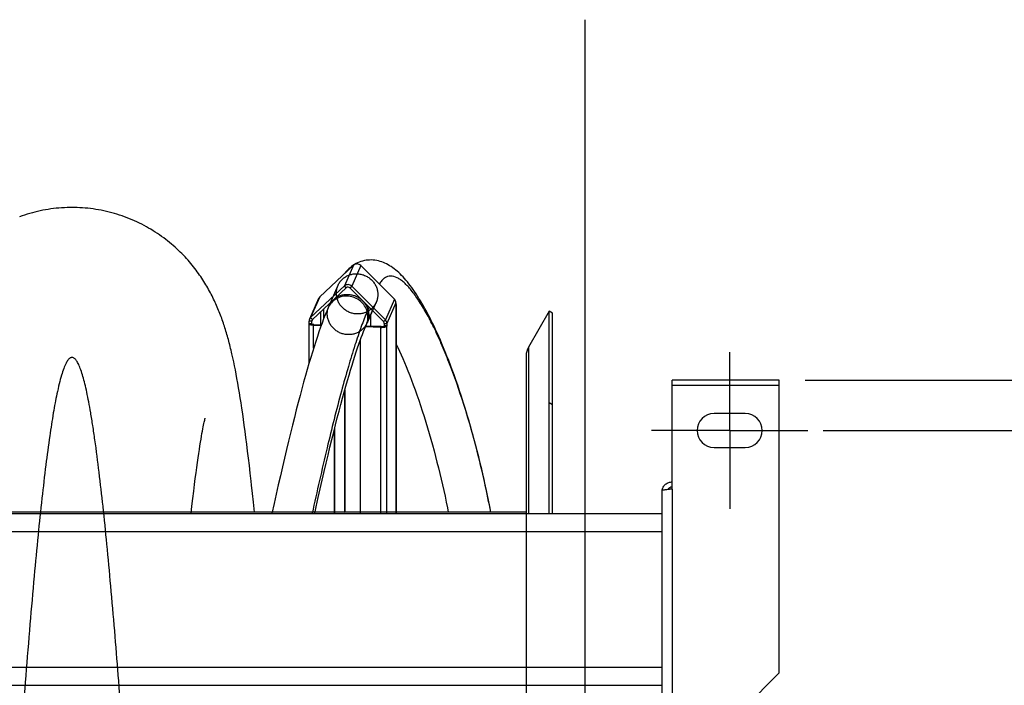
# Model space of a CAD drawing. Extents: x 0 to 420, y 0 to 297.
# Tile 9 of 18: x 204 to 242, y 107 to 133. Entities that reach past the tile are written whole.
import ezdxf

# ---------------------------------------------------------------- set-up
doc = ezdxf.new("R2010")
doc.units = 0
doc.header["$LTSCALE"] = 23.1
doc.linetypes.add('CENTER', pattern=[0.6, 0.375, -0.075, 0.075, -0.075])
doc.linetypes.add('PHANTOM', pattern=[0.8, 0.45, -0.05, 0.1, -0.05, 0.1, -0.05])
doc.layers.get('0').update_dxf_attribs({"linetype": 'CONTINUOUS'})
for name, color, linetype in [('03___PRT_ALL_CURVES', 7, 'CONTINUOUS'), ('110528_DXF_CONTINUOUS_LINE', 7, 'CONTINUOUS'), ('110528_DXF_DIMENSION', 7, 'CONTINUOUS'), ('110536_DXF_AXIS', 7, 'CONTINUOUS'), ('110536_DXF_CONTINUOUS_LINE', 7, 'CONTINUOUS'), ('110536_DXF_DIMENSION', 7, 'CONTINUOUS'), ('110591_DXF_CONTINUOUS_LINE', 7, 'CONTINUOUS'), ('110660_DXF_CONTINUOUS_LINE', 7, 'CONTINUOUS'), ('110801_DXF_CONTINUOUS_LINE', 7, 'CONTINUOUS'), ('AG_HOSE_100_DXF_CONTINUOUS', 7, 'CONTINUOUS'), ('ASE_65-100-75_DXF_DIMENSIO', 7, 'CONTINUOUS'), ('GUIDE_100_DXF_CONTINUOUS_L', 7, 'CONTINUOUS')]:
    doc.layers.add(name, color=color, linetype=linetype)
doc.styles.get("Standard").update_dxf_attribs({"font": 'txt', "width": 0.7})
doc.dimstyles.new('DIMSTYLE_1', dxfattribs={"dimtxt": 3.5, "dimasz": 3, "dimexe": 1.5, "dimexo": 1, "dimgap": 0.875, "dimtad": 1, "dimdec": 0, "dimlfac": 10, "dimtxsty": 'STANDARD', "dimblk": '_ARROW_FILLED', "dimblk1": '_ARROW_FILLED', "dimblk2": '_ARROW_FILLED', "dimcen": 0.09, "dimazin": 3, "dimtp": 0.8, "dimtm": 0.8, "dimtfac": 1, "dimtdec": 0, "dimtofl": 0, "dimtmove": 0, "dimatfit": 3, "dimtolj": 1})
doc.dimstyles.new('DIMSTYLE_2', dxfattribs={"dimtxt": 3.5, "dimasz": 3, "dimexe": 1.5, "dimexo": 1, "dimgap": 0.875, "dimtad": 1, "dimdec": 3, "dimlfac": 10, "dimtxsty": 'STANDARD', "dimblk": '_ARROW_FILLED', "dimblk1": '_ARROW_FILLED', "dimblk2": '_ARROW_FILLED', "dimcen": 0.09, "dimazin": 3, "dimtp": 0.8, "dimtm": 0.8, "dimtfac": 1, "dimtdec": 3, "dimtofl": 0, "dimtmove": 0, "dimatfit": 3, "dimtolj": 1})

# ---------------------------------------------------------------- blocks, each defined once
blk = doc.blocks.new('_ARROW_FILLED')
at = {"color": 0, "linetype": 'BYBLOCK'}
blk.add_solid([(0, 0), (-1, 0.167), (-1, -0.167)], dxfattribs=at)
blk = doc.blocks.new('*D1')
at = {"layer": 'ASE_65-100-75_DXF_DIMENSIO', "color": 2, "linetype": 'CONTINUOUS'}
for p, q in [((234.04, 119.082), (258.34, 119.082)), ((256.84, 119.082), (256.84, 91.655)), ((256.84, 64.228), (256.84, 91.655)), ((234.04, 64.228), (258.34, 64.228))]:
    blk.add_line(p, q, dxfattribs=at)
at = {"layer": 'ASE_65-100-75_DXF_DIMENSIO', "color": 2, "linetype": 'CONTINUOUS', "xscale": 3, "yscale": 3, "zscale": 3}
for p, rotation in [((256.84, 119.082), 90), ((256.84, 64.228), 270)]:
    blk.add_blockref('_ARROW_FILLED', p, dxfattribs=dict(at, rotation=rotation))
at = {"layer": 'ASE_65-100-75_DXF_DIMENSIO', "color": 2, "linetype": 'CONTINUOUS', "insert": (252.465, 91.655), "char_height": 3.5, "width": 12, "attachment_point": 2, "rotation": 90}
blk.add_mtext('549', dxfattribs=at)
blk = doc.blocks.new('*D8')
at = {"layer": '110536_DXF_DIMENSION', "color": 2, "linetype": 'CONTINUOUS'}
for p, q in [((234.726, 117.155), (248.34, 117.155)), ((246.84, 117.155), (246.84, 91.655)), ((246.84, 66.155), (246.84, 91.655)), ((234.645, 66.155), (248.34, 66.155))]:
    blk.add_line(p, q, dxfattribs=at)
at = {"layer": '110536_DXF_DIMENSION', "color": 2, "linetype": 'CONTINUOUS', "xscale": 3, "yscale": 3, "zscale": 3}
for p, rotation in [((246.84, 117.155), 90), ((246.84, 66.155), 270)]:
    blk.add_blockref('_ARROW_FILLED', p, dxfattribs=dict(at, rotation=rotation))
at = {"layer": '110536_DXF_DIMENSION', "color": 2, "linetype": 'CONTINUOUS', "insert": (242.465, 91.655), "char_height": 3.5, "width": 10.875, "attachment_point": 2, "rotation": 90}
blk.add_mtext('510', dxfattribs=at)

msp = doc.modelspace()

# ---------------------------------------------------------------- linework, layer by layer
at = {"layer": '03___PRT_ALL_CURVES', "color": 2, "linetype": 'PHANTOM'}
msp.add_open_spline([(217.4147, 121.67609), (217.41733, 121.68224), (217.42126, 121.69149), (217.42559, 121.70228), (217.42801, 121.70864), (217.42973, 121.71296), (217.43187, 121.71897), (217.43392, 121.72458), (217.43588, 121.73006), (217.43741, 121.73464), (217.43903, 121.73933), (217.44125, 121.74623), (217.44295, 121.75158), (217.44408, 121.75511)], degree=3, knots=[0, 0, 0, 0, 0.25, 0.375, 0.4375, 0.5, 0.5625, 0.625, 0.6875, 0.75, 0.8125, 0.875, 1, 1, 1, 1], dxfattribs=at)
at = {"layer": '110528_DXF_CONTINUOUS_LINE', "color": 7, "linetype": 'CONTINUOUS'}
for p, q in [((224.22379, 121.73014), (223.42475, 120.34617)), ((224.35369, 121.65514), (224.22379, 121.73014)), ((224.22379, 113.97732), (224.22379, 121.73014)), ((223.33767, 120.02117), (223.33767, 113.97732))]:
    msp.add_line(p, q, dxfattribs=at)
at = {"layer": '110528_DXF_CONTINUOUS_LINE', "color": 3, "linetype": 'CONTINUOUS'}
msp.add_line((224.35369, 113.97732), (224.35369, 121.65514), dxfattribs=at)
at = {"layer": '110528_DXF_CONTINUOUS_LINE', "color": 9, "linetype": 'CONTINUOUS'}
for p, q in [((223.42475, 120.34617), (223.42475, 113.97732)), ((224.35369, 118.14357), (224.22379, 118.20979))]:
    msp.add_line(p, q, dxfattribs=at)
at = {"layer": '110528_DXF_CONTINUOUS_LINE', "color": 7, "linetype": 'CONTINUOUS'}
msp.add_arc((223.98767, 120.02117), 0.65, 150, 180, dxfattribs=at)
at = {"layer": '110528_DXF_DIMENSION', "color": 2, "linetype": 'CONTINUOUS'}
msp.add_line((225.58542, 132.90457), (225.58542, 50.40572), dxfattribs=at)
at = {"layer": '110536_DXF_AXIS', "color": 7, "linetype": 'CENTER'}
for q in [(231.13992, 120.15515), (228.13991, 117.15514), (234.13993, 117.15514), (231.13992, 114.15513)]:
    msp.add_line((231.13992, 117.15514), q, dxfattribs=at)
at = {"layer": '110536_DXF_CONTINUOUS_LINE', "color": 3, "linetype": 'CONTINUOUS'}
for p, q in [((233.03992, 119.0818), (228.93992, 119.0818)), ((228.93992, 114.9074), (228.93992, 119.0818)), ((233.03992, 107.86045), (233.03992, 119.0818)), ((231.73992, 117.80514), (230.53992, 117.80514)), ((230.53992, 116.50514), (231.73992, 116.50514)), ((228.53992, 114.84719), (228.53992, 104.15514)), ((233.03992, 107.86045), (230.03992, 104.86045))]:
    msp.add_line(p, q, dxfattribs=at)
at = {"layer": '110536_DXF_CONTINUOUS_LINE', "color": 9, "linetype": 'CONTINUOUS'}
for p, q in [((233.03992, 118.8818), (228.93992, 118.8818)), ((228.93992, 114.9074), (228.93992, 104.66649))]:
    msp.add_line(p, q, dxfattribs=at)
at = {"layer": '110536_DXF_CONTINUOUS_LINE', "color": 3, "linetype": 'CONTINUOUS'}
for centre, radius, start, end in [((230.53992, 117.15514), 0.65, 90, 270), ((231.73992, 117.15514), 0.65, 270, 90), ((228.93137, 114.78981), 0.39145, 169.89085, 170.655351)]:
    msp.add_arc(centre, radius, start, end, dxfattribs=at)
for points, knots in [([(228.54599, 114.85852), (228.55404, 114.90366), (228.58652, 114.99198), (228.67776, 115.0992), (228.80037, 115.16921), (228.89363, 115.18539), (228.93992, 115.18539)], [0, 0, 0, 0, 0.24875061, 0.49833507, 0.74886161, 1, 1, 1, 1]), ([(228.93992, 114.9074), (228.88888, 114.90251), (228.81473, 114.89542), (228.72052, 114.88532), (228.66049, 114.87793), (228.61173, 114.87095), (228.574, 114.86339), (228.55273, 114.85781), (228.53992, 114.85077), (228.53992, 114.84719)], [0, 0, 0, 0, 0.37771184, 0.54853637, 0.69852876, 0.82207755, 0.91471109, 0.97358369, 1, 1, 1, 1])]:
    msp.add_open_spline(points, degree=3, knots=knots, dxfattribs=at)
at = {"layer": '110536_DXF_CONTINUOUS_LINE', "color": 7, "linetype": 'CONTINUOUS'}
msp.add_open_spline([(228.93992, 114.98761), (228.90574, 114.98761), (228.83635, 114.96975), (228.7851, 114.91956), (228.76767, 114.89035)], degree=3, knots=[0, 0, 0, 0, 0.50119096, 1, 1, 1, 1], dxfattribs=at)
at = {"layer": '110591_DXF_CONTINUOUS_LINE', "color": 7, "linetype": 'CONTINUOUS'}
for p, q in [((213.60302, 114.02014), (210.50043, 114.02014)), ((216.15177, 114.02014), (215.99436, 114.02014)), ((216.97605, 114.02014), (216.37964, 114.02014)), ((223.33767, 114.02014), (218.35289, 114.02014))]:
    msp.add_line(p, q, dxfattribs=at)
at = {"layer": '110660_DXF_CONTINUOUS_LINE', "color": 7, "linetype": 'CONTINUOUS'}
for p, q in [((215.42413, 122.2753), (216.71538, 123.48853)), ((216.99632, 123.47982), (218.28757, 122.18656)), ((215.07665, 121.48335), (216.3679, 122.69658)), ((216.64884, 122.68787), (217.94009, 121.39461)), ((215.38145, 122.21497), (215.03397, 121.42302)), ((218.34575, 122.04842), (218.34575, 121.96176)), ((218.35154, 121.97495), (218.34575, 121.96176)), ((218.35289, 121.97495), (218.35289, 113.97732)), ((215.01133, 121.24279), (215.01133, 119.72524)), ((215.01268, 121.24895), (215.01847, 121.26215)), ((215.01847, 121.26215), (215.01847, 121.34882)), ((215.01847, 121.26215), (215.11779, 121.25907)), ((215.18816, 121.19), (215.48027, 121.18095)), ((217.99828, 121.1698), (217.89895, 121.17288)), ((217.99828, 121.1698), (217.99248, 121.1566)), ((217.99828, 121.25647), (217.99828, 121.1698)), ((217.17918, 121.15505), (217.1676, 121.12865)), ((217.77067, 121.10996), (217.17522, 121.12842)), ((216.97605, 120.61259), (216.97605, 113.97732)), ((216.38817, 118.72038), (216.38817, 114.03957)), ((215.98278, 117.1863), (215.98278, 113.97732)), ((216.38817, 114.03957), (216.37659, 114.01318))]:
    msp.add_line(p, q, dxfattribs=at)
at = {"layer": '110660_DXF_CONTINUOUS_LINE', "color": 9, "linetype": 'CONTINUOUS'}
for p, q in [((216.71538, 123.48853), (216.3679, 122.69658)), ((216.99632, 123.47982), (216.64884, 122.68787)), ((216.12326, 122.71493), (215.77578, 121.92297)), ((216.43814, 122.62623), (216.3679, 122.69658)), ((216.57861, 122.62188), (216.64884, 122.68787)), ((215.42413, 122.2753), (215.07665, 121.48335)), ((217.58844, 122.07207), (217.24096, 121.28011)), ((218.28757, 122.18656), (217.94009, 121.39461)), ((218.34575, 122.04842), (217.99828, 121.25647)), ((218.35154, 121.97495), (218.34575, 121.97513)), ((218.35154, 113.97732), (218.35154, 121.97495)), ((215.47106, 121.20799), (215.47106, 121.71759)), ((215.58197, 121.45419), (215.58197, 121.8218)), ((215.01268, 121.24895), (215.112, 121.24587)), ((215.11779, 121.34574), (215.01847, 121.34882)), ((215.14689, 121.41301), (215.07665, 121.48335)), ((215.112, 121.24279), (215.112, 121.24587)), ((215.14724, 121.41285), (215.11779, 121.34574)), ((215.18816, 121.19), (215.19975, 121.2164)), ((215.18816, 120.30832), (215.18816, 121.19)), ((217.86986, 121.32861), (217.94009, 121.39461)), ((217.89895, 121.25955), (217.99828, 121.25647)), ((217.77067, 121.10996), (217.78225, 121.13636)), ((217.77067, 113.97732), (217.77067, 121.10996)), ((217.99248, 121.1566), (217.89316, 121.15968)), ((217.99248, 113.97732), (217.99248, 121.1566))]:
    msp.add_line(p, q, dxfattribs=at)
at = {"layer": '110660_DXF_CONTINUOUS_LINE', "color": 3, "linetype": 'CONTINUOUS'}
for p, q in [((215.14689, 121.41301), (216.43814, 122.62623)), ((216.57861, 122.62188), (217.86986, 121.32861)), ((217.36986, 121.57389), (217.36986, 121.14914)), ((215.112, 121.24587), (215.11779, 121.25907)), ((215.11779, 121.25907), (215.11779, 121.34574)), ((215.19975, 121.2164), (215.48985, 121.20741)), ((217.89895, 121.17288), (217.89316, 121.15968)), ((217.89895, 121.25955), (217.89895, 121.17288)), ((217.78225, 121.13636), (217.18647, 121.15482)), ((216.37659, 118.67895), (216.37659, 114.01318)), ((215.99436, 117.23219), (215.99436, 113.97732)), ((216.37659, 114.01318), (215.99436, 114.02502))]:
    msp.add_line(p, q, dxfattribs=at)
at = {"layer": '110660_DXF_CONTINUOUS_LINE', "color": 7, "linetype": 'CONTINUOUS'}
for points, knots in [([(216.99632, 123.47982), (216.96027, 123.51593), (216.85791, 123.5619), (216.75178, 123.52273), (216.71538, 123.48853)], [0, 0, 0, 0, 0.50535915, 1, 1, 1, 1]), ([(216.64884, 122.68787), (216.61279, 122.72398), (216.51043, 122.76995), (216.4043, 122.73077), (216.3679, 122.69658)], [0, 0, 0, 0, 0.50535915, 1, 1, 1, 1]), ([(218.34575, 122.04842), (218.34575, 122.07368), (218.3352, 122.1251), (218.30571, 122.16839), (218.28757, 122.18656)], [0, 0, 0, 0, 0.4958534, 1, 1, 1, 1]), ([(218.34594, 121.995), (218.34703, 121.99394), (218.35055, 121.99008), (218.35288, 121.98484), (218.35288, 121.98111)], [0, 0, 0, 0, 0.29001779, 1, 1, 1, 1]), ([(215.18816, 121.19), (215.14571, 121.19131), (215.0951, 121.19556), (215.04153, 121.21427), (215.02295, 121.22345), (215.01134, 121.23513), (215.01134, 121.24279)], [0, 0, 0, 0, 0.66533694, 0.78511586, 0.87991218, 1, 1, 1, 1]), ([(217.99828, 121.25647), (217.99828, 121.28173), (217.98772, 121.33315), (217.95824, 121.37643), (217.94009, 121.39461)], [0, 0, 0, 0, 0.4958534, 1, 1, 1, 1]), ([(217.77067, 121.10996), (217.79659, 121.10916), (217.84583, 121.11008), (217.91302, 121.11867), (217.9614, 121.13171), (217.98832, 121.14712), (217.99248, 121.1566)], [0, 0, 0, 0, 0.33543761, 0.63765903, 0.86607477, 1, 1, 1, 1])]:
    msp.add_open_spline(points, degree=3, knots=knots, dxfattribs=at)
at = {"layer": '110660_DXF_CONTINUOUS_LINE', "color": 9, "linetype": 'CONTINUOUS'}
for points in [[(216.06123, 122.41812), (216.06123, 122.46543), (216.07025, 122.56018), (216.11064, 122.69674), (216.17652, 122.82308), (216.26551, 122.9346), (216.37472, 123.02773), (216.50013, 123.09908), (216.63777, 123.14644), (216.78254, 123.16812), (216.92997, 123.16348), (217.07461, 123.13271), (217.21202, 123.07678), (217.33717, 122.99774), (217.44614, 122.89804), (217.53498, 122.78127), (217.60082, 122.65112), (217.64129, 122.51226), (217.65046, 122.41645), (217.65046, 122.36887)], [(215.71376, 121.62617), (215.71376, 121.67347), (215.72277, 121.76822), (215.76316, 121.90479), (215.82904, 122.03112), (215.91804, 122.14264), (216.02725, 122.23577), (216.15265, 122.30712), (216.29029, 122.35449), (216.43506, 122.37617), (216.58249, 122.37153), (216.72713, 122.34076), (216.86455, 122.28483), (216.98969, 122.20579), (217.09866, 122.10608), (217.1875, 121.98931), (217.25334, 121.85917), (217.29382, 121.72031), (217.30299, 121.6245), (217.30299, 121.57692)], [(217.65046, 122.36887), (217.65046, 122.32157), (217.64145, 122.22682), (217.60106, 122.09025), (217.53518, 121.96391), (217.44618, 121.8524), (217.33697, 121.75927), (217.21157, 121.68792), (217.07393, 121.64055), (216.92916, 121.61887), (216.78173, 121.62351), (216.63709, 121.65428), (216.49967, 121.71021), (216.37453, 121.78925), (216.26556, 121.88896), (216.17672, 122.00572), (216.11088, 122.13587), (216.0704, 122.27473), (216.06123, 122.37054), (216.06123, 122.41812)], [(217.30299, 121.57692), (217.30299, 121.52961), (217.29397, 121.43486), (217.25358, 121.2983), (217.1877, 121.17196), (217.09871, 121.06044), (216.9895, 120.96731), (216.86409, 120.89596), (216.72645, 120.84859), (216.58168, 120.82692), (216.43425, 120.83156), (216.28961, 120.86233), (216.1522, 120.91826), (216.02705, 120.9973), (215.91808, 121.097), (215.82924, 121.21377), (215.7634, 121.34392), (215.72293, 121.48278), (215.71376, 121.57859), (215.71376, 121.62617)]]:
    msp.add_open_spline(points, degree=3, knots=[0, 0, 0, 0, 0.05776456, 0.11539329, 0.17287281, 0.23066891, 0.28855221, 0.34709335, 0.4058245, 0.46530381, 0.52486367, 0.58499347, 0.6449353, 0.7050998, 0.76479093, 0.82434956, 0.88329448, 0.94189576, 1, 1, 1, 1], dxfattribs=at)
at = {"layer": '110660_DXF_CONTINUOUS_LINE', "color": 3, "linetype": 'CONTINUOUS'}
for points, knots in [([(216.57861, 122.62188), (216.56058, 122.63993), (216.5094, 122.66292), (216.45634, 122.64333), (216.43814, 122.62623)], [0, 0, 0, 0, 0.50535915, 1, 1, 1, 1]), ([(215.11133, 121.24279), (215.11133, 121.24331), (215.11145, 121.24437), (215.11179, 121.24538), (215.112, 121.24587)], [0, 0, 0, 0, 0.48994742, 1, 1, 1, 1]), ([(215.19975, 121.2164), (215.17852, 121.21705), (215.14985, 121.22044), (215.12025, 121.23014), (215.11133, 121.23896), (215.11133, 121.24279)], [0, 0, 0, 0, 0.66574728, 0.87983812, 1, 1, 1, 1]), ([(217.89895, 121.25955), (217.89895, 121.27842), (217.89066, 121.30449), (217.87443, 121.32403), (217.86986, 121.32861)], [0, 0, 0, 0, 0.74459397, 1, 1, 1, 1]), ([(217.78225, 121.13636), (217.80685, 121.1356), (217.84117, 121.13746), (217.87762, 121.14723), (217.89108, 121.15494), (217.89316, 121.15968)], [0, 0, 0, 0, 0.63728579, 0.86593681, 1, 1, 1, 1])]:
    msp.add_open_spline(points, degree=3, knots=knots, dxfattribs=at)
at = {"layer": '110660_DXF_CONTINUOUS_LINE', "color": 7, "linetype": 'CONTINUOUS'}
for points in [[(215.42413, 122.2753), (215.40618, 122.25844), (215.39135, 122.23753), (215.38145, 122.21497)], [(218.35288, 121.98111), (218.35289, 121.97901), (218.35239, 121.97688), (218.35154, 121.97495)], [(215.01134, 121.24279), (215.01133, 121.2449), (215.01183, 121.24703), (215.01268, 121.24895)], [(215.03397, 121.42302), (215.02382, 121.39988), (215.01847, 121.37409), (215.01847, 121.34882)], [(215.07665, 121.48335), (215.0587, 121.46648), (215.04387, 121.44558), (215.03397, 121.42302)]]:
    msp.add_open_spline(points, degree=3, dxfattribs=at)
at = {"layer": '110660_DXF_CONTINUOUS_LINE', "color": 3, "linetype": 'CONTINUOUS'}
for points in [[(215.12555, 121.38284), (215.12047, 121.37127), (215.11779, 121.35837), (215.11779, 121.34574)], [(215.14689, 121.41301), (215.13791, 121.40457), (215.1305, 121.39412), (215.12555, 121.38284)]]:
    msp.add_open_spline(points, degree=3, dxfattribs=at)
at = {"layer": '110801_DXF_CONTINUOUS_LINE', "color": 7, "linetype": 'CONTINUOUS'}
for p, q in [((156.33992, 113.97732), (228.53992, 113.97732)), ((156.33992, 107.387), (228.53992, 107.387))]:
    msp.add_line(p, q, dxfattribs=at)
at = {"layer": '110801_DXF_CONTINUOUS_LINE', "color": 9, "linetype": 'CONTINUOUS'}
for p, q in [((156.33992, 113.27744), (228.53992, 113.27744)), ((156.33992, 108.08712), (228.53992, 108.08712))]:
    msp.add_line(p, q, dxfattribs=at)
at = {"layer": 'AG_HOSE_100_DXF_CONTINUOUS', "color": 7, "linetype": 'CONTINUOUS'}
for p, q in [((212.09228, 119.94152), (212.05908, 120.08899)), ((212.12498, 119.79037), (212.09228, 119.94152)), ((212.15726, 119.63528), (212.12498, 119.79037)), ((212.1892, 119.47587), (212.15726, 119.63528)), ((212.22088, 119.31179), (212.1892, 119.47587)), ((212.25234, 119.14276), (212.22088, 119.31179)), ((212.28366, 118.96844), (212.25234, 119.14276)), ((212.31486, 118.78861), (212.28366, 118.96844)), ((212.34597, 118.60306), (212.31486, 118.78861)), ((212.377, 118.41168), (212.34597, 118.60306)), ((212.408, 118.21424), (212.377, 118.41168)), ((212.439, 118.01047), (212.408, 118.21424)), ((212.47005, 117.79998), (212.439, 118.01047)), ((212.50123, 117.58225), (212.47005, 117.79998)), ((210.97239, 117.35889), (210.9851, 117.41929)), ((210.9851, 117.41929), (210.99657, 117.47185)), ((210.99657, 117.47185), (211.00673, 117.51675)), ((211.00673, 117.51675), (211.0155, 117.55415)), ((211.0328, 117.62304), (211.035, 117.63114)), ((212.53256, 117.35687), (212.50123, 117.58225)), ((210.89233, 116.93472), (210.9104, 117.03657)), ((210.9104, 117.03657), (210.92747, 117.1296)), ((210.92747, 117.1296), (210.94351, 117.2142)), ((210.94351, 117.2142), (210.9585, 117.29057)), ((210.9585, 117.29057), (210.97239, 117.35889)), ((212.56411, 117.12333), (212.53256, 117.35687)), ((212.59593, 116.8811), (212.56411, 117.12333)), ((210.83212, 116.57198), (210.8532, 116.70293)), ((210.8532, 116.70293), (210.87327, 116.82366)), ((210.87327, 116.82366), (210.89233, 116.93472)), ((212.62805, 116.62976), (212.59593, 116.8811)), ((210.76266, 116.11209), (210.78687, 116.27722)), ((210.78687, 116.27722), (210.81002, 116.43029)), ((210.81002, 116.43029), (210.83212, 116.57198)), ((212.66051, 116.36874), (212.62805, 116.62976)), ((212.69334, 116.09759), (212.66051, 116.36874)), ((210.711, 115.7431), (210.73738, 115.93428)), ((210.73738, 115.93428), (210.76266, 116.11209)), ((212.72656, 115.81588), (212.69334, 116.09759)), ((210.65477, 115.31667), (210.68348, 115.53754)), ((210.68348, 115.53754), (210.711, 115.7431)), ((212.76021, 115.5232), (212.72656, 115.81588)), ((210.62481, 115.07917), (210.65477, 115.31667)), ((210.56082, 114.54887), (210.59351, 114.82365)), ((210.59351, 114.82365), (210.62481, 115.07917)), ((212.84636, 114.74064), (212.81154, 115.06264)), ((210.52667, 114.25334), (210.56082, 114.54887)), ((212.88168, 114.4062), (212.84636, 114.74064)), ((212.92145, 114.02014), (212.88168, 114.4062)), ((210.49566, 113.97732), (210.52667, 114.25334))]:
    msp.add_line(p, q, dxfattribs=at)
at = {"layer": 'AG_HOSE_100_DXF_CONTINUOUS', "color": 9, "linetype": 'CONTINUOUS'}
for q in [(161.33767, 114.02014), (223.33767, 71.04048)]:
    msp.add_line((223.33767, 114.02014), q, dxfattribs=at)
at = {"layer": 'AG_HOSE_100_DXF_CONTINUOUS', "color": 7, "linetype": 'CONTINUOUS'}
for points in [[(205.92868, 125.70508), (205.84121, 125.70443), (205.73736, 125.70196), (205.63357, 125.69766), (205.52987, 125.69151), (205.42629, 125.68354), (205.3229, 125.67374), (205.21972, 125.66211), (205.11679, 125.64866), (205.01416, 125.6334), (204.91185, 125.61634), (204.8099, 125.59748), (204.70837, 125.57685), (204.60727, 125.55444), (204.50666, 125.53027), (204.40657, 125.50435), (204.30704, 125.47671), (204.2081, 125.44735), (204.1098, 125.41629), (204.01217, 125.38356), (203.91524, 125.34917)], [(212.05908, 120.08899), (212.04227, 120.16143), (212.0253, 120.23304), (212.00821, 120.30374), (211.99096, 120.37358), (211.97356, 120.44258), (211.95602, 120.51065), (211.93835, 120.5778), (211.92052, 120.64411), (211.90253, 120.70961), (211.88437, 120.7743), (211.86603, 120.83826), (211.84745, 120.90163), (211.82863, 120.96444), (211.80955, 121.02672), (211.79016, 121.08867), (211.77042, 121.15032), (211.75033, 121.21169), (211.72983, 121.27294), (211.70888, 121.33412), (211.68749, 121.39522), (211.66561, 121.45627), (211.64323, 121.51731), (211.62033, 121.57835), (211.59688, 121.6394), (211.57286, 121.70048), (211.54826, 121.76161), (211.52305, 121.82279), (211.4972, 121.88405), (211.4707, 121.94537), (211.44353, 122.00675), (211.41567, 122.06821), (211.38709, 122.12974), (211.3578, 122.19131), (211.32776, 122.25293), (211.29696, 122.3146), (211.26541, 122.37627), (211.23307, 122.43796), (211.19992, 122.49965), (211.16599, 122.5613), (211.13125, 122.62288), (211.09568, 122.68441), (211.05923, 122.74595), (211.02189, 122.80745), (210.98363, 122.86894), (210.94435, 122.93054), (210.90402, 122.99222), (210.86263, 123.05399), (210.82004, 123.11597), (210.77621, 123.17817), (210.73112, 123.24054), (210.68468, 123.30315), (210.63683, 123.36601), (210.58757, 123.42906), (210.53688, 123.49223), (210.48474, 123.55551), (210.43111, 123.61886), (210.37599, 123.6822), (210.31937, 123.7455), (210.26121, 123.80873), (210.20153, 123.8718), (210.14031, 123.93468), (210.07752, 123.99733), (210.0132, 124.05966), (209.94731, 124.12162), (209.87986, 124.18319), (209.81086, 124.24426), (209.74032, 124.3048), (209.66821, 124.36477), (209.59458, 124.42406), (209.51943, 124.48265), (209.44275, 124.54049), (209.36461, 124.59748), (209.28499, 124.65358), (209.20391, 124.70875), (209.12147, 124.76288), (209.03766, 124.81593), (208.95251, 124.86786), (208.86614, 124.91856), (208.77856, 124.96799), (208.68978, 125.01613), (208.59994, 125.06288), (208.50907, 125.1082), (208.41719, 125.15207), (208.32437, 125.19444), (208.23065, 125.23528), (208.13605, 125.27456), (208.04063, 125.31225), (207.94442, 125.34834), (207.84744, 125.38279), (207.74975, 125.41558), (207.6514, 125.4467), (207.55239, 125.47612), (207.4528, 125.50381), (207.35266, 125.52978), (207.252, 125.554), (207.15086, 125.57645), (207.04927, 125.59714), (206.94728, 125.61603), (206.84493, 125.63313), (206.74224, 125.64843), (206.63927, 125.66191), (206.53605, 125.67357), (206.43261, 125.68341), (206.329, 125.69141), (206.22526, 125.69758), (206.12143, 125.70191), (206.01754, 125.70441), (205.92867, 125.70508)], [(211.0155, 117.55415), (211.02282, 117.58421), (211.02591, 117.59654), (211.02861, 117.60711), (211.03091, 117.61593), (211.0328, 117.62304)], [(212.81154, 115.06264), (212.79431, 115.21909), (212.76021, 115.5232)]]:
    msp.add_lwpolyline(points, dxfattribs=at)
at = {"layer": 'AG_HOSE_100_DXF_CONTINUOUS', "color": 9, "linetype": 'CONTINUOUS'}
msp.add_open_spline([(210.13767, 73.00325), (210.04811, 74.04045), (209.86417, 76.3126), (209.59874, 79.90905), (209.31876, 83.96696), (209.03928, 88.2007), (208.7521, 92.6311), (208.46532, 97.03503), (208.1637, 101.52493), (207.90934, 105.08969), (207.70498, 107.74683), (207.56441, 109.48232), (207.42027, 111.15422), (207.2721, 112.74623), (207.12411, 114.19944), (206.97302, 115.53383), (206.84024, 116.56466), (206.72841, 117.32509), (206.64983, 117.81134), (206.57329, 118.23871), (206.49922, 118.60907), (206.42529, 118.93514), (206.34996, 119.22244), (206.27307, 119.46795), (206.20355, 119.64508), (206.14642, 119.75876), (206.1063, 119.82513), (206.06613, 119.87817), (206.0257, 119.91794), (205.98459, 119.94438), (205.94233, 119.95678), (205.89959, 119.954), (205.85776, 119.9364), (205.81696, 119.90517), (205.77665, 119.86068), (205.7365, 119.80292), (205.67603, 119.69551), (205.60147, 119.5178), (205.51569, 119.25387), (205.4295, 118.92783), (205.35041, 118.57365), (205.27682, 118.19996), (205.18129, 117.66318), (205.05905, 116.87118), (204.9148, 115.78285), (204.76714, 114.51343), (204.61921, 113.09362), (204.46642, 111.48375), (204.30957, 109.68752), (204.15342, 107.76588), (204.00116, 105.78057), (203.84824, 103.69174), (203.69125, 101.46017), (203.47439, 98.2761), (203.19748, 94.06152), (202.87877, 89.1314), (202.55935, 84.27524), (202.29851, 80.47903), (202.0799, 77.48957), (201.91513, 75.34739), (201.7462, 73.28674), (201.57647, 71.37598), (201.41113, 69.6824), (201.27196, 68.40115), (201.15676, 67.44552), (201.0696, 66.77706), (200.98253, 66.16495), (200.89555, 65.61062), (200.80867, 65.11533), (200.72197, 64.68013), (200.6355, 64.30593), (200.55952, 64.02989), (200.49615, 63.83758), (200.44908, 63.71311), (200.40207, 63.60708), (200.35511, 63.51944), (200.30813, 63.45008), (200.26083, 63.39882), (200.21246, 63.36555), (200.16626, 63.35308), (200.12577, 63.35704), (200.09042, 63.37106), (200.05564, 63.39505), (200.00621, 63.44353), (199.9463, 63.53162), (199.87626, 63.67357), (199.80438, 63.86209), (199.73085, 64.09918), (199.65707, 64.38138), (199.58312, 64.70833), (199.50907, 65.07959), (199.43491, 65.49457), (199.36068, 65.95257), (199.25268, 66.68014), (199.11669, 67.72563), (198.96171, 69.09087), (198.81026, 70.57961), (198.65746, 72.22271), (198.50059, 74.0502), (198.33991, 76.05607), (198.17916, 78.18242), (198.01359, 80.47854), (197.84364, 82.93057), (197.62707, 86.15234), (197.36329, 90.19024), (197.05307, 94.98332), (196.78069, 99.10707), (196.55487, 102.38813), (196.38492, 104.76352), (196.21935, 106.96901), (196.05468, 109.04281), (195.88589, 111.0241), (195.71246, 112.88798), (195.53931, 114.55946), (195.38827, 115.84174), (195.26276, 116.77715), (195.16854, 117.41312), (195.07447, 117.98067), (194.98604, 118.4497), (194.904, 118.8282), (194.83016, 119.1249), (194.75656, 119.37664), (194.68177, 119.58702), (194.61488, 119.73437), (194.5573, 119.82856), (194.51711, 119.88079), (194.47665, 119.91977), (194.43549, 119.94545), (194.39318, 119.95705), (194.35045, 119.95343), (194.30869, 119.93499), (194.26794, 119.90295), (194.22764, 119.85766), (194.16981, 119.77315), (194.10004, 119.63135), (194.01793, 119.41156), (193.93362, 119.12718), (193.84726, 118.77574), (193.76064, 118.36303), (193.67644, 117.90419), (193.59422, 117.40312), (193.48233, 116.65247), (193.33914, 115.55312), (193.16993, 114.05337), (192.99667, 112.31941), (192.82314, 110.39821), (192.64398, 108.24255), (192.46009, 105.86453), (192.28161, 103.41574), (192.112, 100.98724), (191.88597, 97.65024), (191.60083, 93.28947), (191.3082, 88.76577), (191.06529, 85.08235), (190.88132, 82.36006), (190.70207, 79.79825), (190.52358, 77.3561), (190.3406, 74.9917), (190.1526, 72.73654), (189.96491, 70.68254), (189.77351, 68.81114), (189.60484, 67.3795), (189.46201, 66.33933), (189.36956, 65.73681), (189.28805, 65.26132), (189.21957, 64.89859), (189.15117, 64.57336), (189.08135, 64.27964), (189.00995, 64.02002), (188.93652, 63.79707), (188.86336, 63.61944), (188.79895, 63.50131), (188.74547, 63.43172), (188.69931, 63.38579), (188.6468, 63.35585), (188.59273, 63.35417), (188.554, 63.36564), (188.51609, 63.38904), (188.47742, 63.42508), (188.43801, 63.47475), (188.3804, 63.5668), (188.31072, 63.71768), (188.23147, 63.94028), (188.15444, 64.20709), (188.07899, 64.51491), (188.005, 64.86079), (187.93088, 65.25069), (187.85432, 65.69787), (187.77572, 66.20409), (187.66407, 66.99104), (187.52641, 68.09224), (187.36653, 69.54864), (187.20122, 71.22773), (187.0315, 73.12486), (186.86711, 75.1184), (186.71082, 77.13525), (186.5579, 79.20618), (186.40091, 81.42238), (186.18389, 84.59191), (185.90678, 88.79716), (185.5801, 93.85003), (185.24471, 98.96045), (184.96247, 103.06557), (184.72535, 106.28285), (184.54711, 108.56685), (184.36446, 110.74291), (184.18818, 112.65712), (184.02473, 114.2557), (183.8737, 115.58368), (183.71935, 116.77407), (183.58129, 117.67752), (183.46844, 118.30044), (183.38831, 118.69179), (183.30839, 119.03103), (183.22713, 119.32351), (183.14435, 119.56567), (183.06888, 119.73417), (183.00619, 119.83537), (182.96265, 119.88975), (182.91868, 119.9287), (182.87445, 119.95138), (182.83046, 119.95751), (182.78799, 119.94815), (182.74667, 119.92452), (182.70615, 119.88752), (182.66593, 119.8373), (182.60828, 119.74587), (182.53552, 119.58906), (182.45146, 119.35027), (182.36541, 119.04516), (182.27897, 118.67838), (182.19229, 118.25049), (182.10545, 117.76236), (182.01848, 117.21508), (181.9314, 116.60989), (181.80467, 115.6473), (181.64529, 114.26521), (181.46872, 112.51531), (181.30041, 110.6694), (181.13491, 108.70507), (180.96501, 106.54378), (180.79096, 104.19653), (180.61685, 101.73561), (180.43761, 99.10948), (180.25366, 96.33951), (180.01144, 92.6292), (179.77099, 88.91112), (179.52812, 85.22505), (179.33956, 82.43067), (179.15106, 79.73442), (178.95796, 77.10028), (178.76004, 74.56672), (178.57284, 72.36164), (178.40353, 70.54444), (178.25208, 69.05911), (178.09712, 67.69761), (177.95939, 66.64215), (177.84747, 65.89324), (177.76713, 65.40503), (177.68691, 64.96747), (177.60503, 64.57285), (177.52139, 64.22488), (177.43533, 63.92742), (177.36007, 63.71957), (177.29812, 63.58595), (177.25559, 63.50965), (177.21406, 63.44979), (177.17374, 63.40525), (177.13295, 63.37397), (177.09112, 63.35633), (177.04838, 63.3535), (177.00612, 63.36584), (176.96501, 63.39221), (176.92314, 63.43331), (176.88051, 63.49034), (176.81795, 63.59681), (176.74254, 63.77168), (176.65679, 64.02992), (176.57063, 64.35037), (176.48415, 64.73241), (176.39743, 65.17538), (176.31054, 65.67827), (176.22074, 66.25806), (176.12855, 66.9168), (175.99749, 67.94402), (175.84715, 69.28398), (175.67926, 70.96811), (175.51385, 72.79013), (175.34402, 74.82074), (175.17008, 77.05088), (174.99604, 79.41338), (174.81679, 81.95937), (174.63282, 84.66941), (174.38974, 88.34457), (174.1493, 92.05951), (173.90729, 95.77446), (173.71869, 98.62649), (173.53013, 101.40436), (173.33683, 104.14707), (173.13866, 106.81617), (172.94791, 109.21197), (172.77116, 111.25964), (172.60704, 113.00803), (172.43913, 114.62169), (172.2666, 116.07709), (172.11711, 117.15298), (171.99509, 117.89931), (171.90633, 118.38196), (171.81561, 118.81115), (171.72229, 119.18225), (171.64087, 119.44509), (171.57399, 119.61762), (171.52794, 119.71837), (171.48304, 119.79951), (171.4396, 119.86227), (171.39592, 119.90952), (171.35149, 119.94129), (171.30553, 119.95679), (171.25877, 119.95427), (171.21326, 119.93411), (171.16753, 119.8967), (171.12127, 119.84094), (171.07432, 119.76594), (171.02735, 119.67258), (170.96024, 119.51292), (170.87875, 119.26584), (170.78554, 118.91334), (170.69202, 118.48855), (170.59815, 117.99256), (170.50409, 117.4266), (170.40684, 116.77166), (170.307, 116.0256), (170.165, 114.8595), (170.00224, 113.33714), (169.82047, 111.42402), (169.64139, 109.3568), (169.45753, 107.05846), (169.26919, 104.54297), (169.08075, 101.89041), (168.88673, 99.04885), (168.68762, 96.04584), (168.4257, 92.02628), (168.10109, 87.01016), (167.77199, 82.08995), (167.49443, 78.21347), (167.28573, 75.4679), (167.07205, 72.8721), (166.91676, 71.17417), (166.83767, 70.37142)], degree=3, knots=[0, 0, 0, 0, 0.00709679, 0.01553931, 0.02458298, 0.03482462, 0.04446279, 0.05484771, 0.06490905, 0.07513869, 0.0792097, 0.08307584, 0.08700793, 0.09064899, 0.09397512, 0.09696529, 0.09980325, 0.10105965, 0.10220461, 0.1031608, 0.10401921, 0.10477903, 0.10543967, 0.10604337, 0.10653211, 0.10673454, 0.10691004, 0.10706007, 0.10718699, 0.1072948, 0.10739006, 0.10748203, 0.10758088, 0.10769493, 0.1078297, 0.10798856, 0.10817355, 0.10866903, 0.10929872, 0.11006457, 0.11096692, 0.1117722, 0.11266074, 0.11468334, 0.11723441, 0.1201442, 0.12339487, 0.12696527, 0.1311676, 0.13568598, 0.14010786, 0.14474087, 0.14996327, 0.15535772, 0.16649642, 0.17875534, 0.1890357, 0.1996716, 0.20469442, 0.2094687, 0.2143176, 0.21878863, 0.22254519, 0.22591718, 0.22757382, 0.22910662, 0.23051247, 0.23178833, 0.23293147, 0.23394012, 0.23481295, 0.23554911, 0.23589084, 0.23619289, 0.2364559, 0.23668095, 0.2368698, 0.23702559, 0.23715397, 0.23726504, 0.2373436, 0.23742732, 0.23752148, 0.23762981, 0.2378976, 0.23824221, 0.23870763, 0.23927119, 0.23993376, 0.24069547, 0.24155597, 0.24251422, 0.24356894, 0.24471875, 0.24752816, 0.25075532, 0.2540849, 0.2577289, 0.26200431, 0.26658832, 0.27144629, 0.27654065, 0.28228121, 0.28820148, 0.29855252, 0.30986559, 0.32094346, 0.32672472, 0.33228492, 0.3371775, 0.34180142, 0.34646612, 0.35073249, 0.35456187, 0.35792108, 0.35953349, 0.36099539, 0.36230356, 0.36345493, 0.36424867, 0.36494332, 0.36553882, 0.36603569, 0.3664648, 0.36663868, 0.36678721, 0.36691288, 0.3670198, 0.36711462, 0.36720671, 0.36730625, 0.36742142, 0.36755759, 0.36771797, 0.36811815, 0.36863068, 0.36931641, 0.37013872, 0.37109714, 0.37219065, 0.37331859, 0.37455833, 0.37736414, 0.38087536, 0.38484641, 0.38924291, 0.39402506, 0.39959173, 0.40550182, 0.41076233, 0.41618669, 0.42830172, 0.44055249, 0.44708848, 0.45346552, 0.45915221, 0.4645946, 0.47015764, 0.4753181, 0.4800209, 0.48421754, 0.4881414, 0.48984689, 0.49137454, 0.49229645, 0.49313543, 0.49389074, 0.49456176, 0.4951932, 0.49572573, 0.49616077, 0.49650163, 0.49663913, 0.49675695, 0.49694628, 0.49703106, 0.49711911, 0.4972177, 0.49733211, 0.49747781, 0.49764868, 0.49807135, 0.49860711, 0.49925858, 0.49996343, 0.5007673, 0.5016694, 0.50266878, 0.50385982, 0.50516145, 0.50808688, 0.51142449, 0.51514893, 0.5195881, 0.52440843, 0.52878461, 0.53337784, 0.53856407, 0.54392986, 0.55503461, 0.56729277, 0.57844636, 0.58994645, 0.59534262, 0.6004375, 0.60556338, 0.61022851, 0.61354135, 0.61651734, 0.61933917, 0.62172364, 0.62274648, 0.62365437, 0.6244464, 0.62512196, 0.62572273, 0.62619015, 0.62637624, 0.62653288, 0.62666348, 0.62677399, 0.62686657, 0.62696033, 0.62706493, 0.62718745, 0.62733236, 0.62750232, 0.62792315, 0.62850703, 0.6292268, 0.63008302, 0.6310753, 0.63220254, 0.63346253, 0.63485271, 0.63637039, 0.64008086, 0.64433605, 0.64835948, 0.65271623, 0.65777389, 0.66313805, 0.66876094, 0.67459152, 0.6810816, 0.68768498, 0.69993792, 0.70648011, 0.7128668, 0.71903002, 0.7249049, 0.73087141, 0.73635344, 0.73999048, 0.7433125, 0.74653099, 0.74933126, 0.75056788, 0.75169268, 0.75270395, 0.75360014, 0.75443979, 0.75514284, 0.75571038, 0.75594436, 0.75614615, 0.75630515, 0.75644002, 0.75655413, 0.75665301, 0.75674499, 0.75684022, 0.75694795, 0.75707475, 0.75723827, 0.75743189, 0.75791537, 0.75853257, 0.759286, 0.76017628, 0.76120237, 0.76236259, 0.76365502, 0.76520168, 0.76689671, 0.77071407, 0.7743928, 0.77843392, 0.78318542, 0.78828336, 0.79368251, 0.79933384, 0.80568191, 0.81219893, 0.82444154, 0.83105902, 0.83757686, 0.84392581, 0.8500389, 0.85631979, 0.86217067, 0.86642226, 0.87033023, 0.87414144, 0.87748141, 0.88032054, 0.88154511, 0.88263632, 0.8836656, 0.88453488, 0.88524421, 0.88553946, 0.88579576, 0.88599869, 0.88617088, 0.88631494, 0.88643532, 0.88653962, 0.88663919, 0.88674694, 0.8868733, 0.88703879, 0.88723862, 0.88747535, 0.88775044, 0.88841858, 0.88924664, 0.89023527, 0.89138298, 0.89268742, 0.89414597, 0.89589634, 0.89781841, 0.90215363, 0.90633268, 0.91091846, 0.91629815, 0.92205004, 0.92811412, 0.93442576, 0.94146559, 0.94863008, 0.96188455, 0.97573127, 0.98224517, 0.98837748, 0.99450128, 1, 1, 1, 1], dxfattribs=at)
at = {"layer": 'GUIDE_100_DXF_CONTINUOUS_L', "color": 7, "linetype": 'CONTINUOUS'}
for p, q in [((216.75626, 123.51842), (216.6985, 123.48116)), ((215.8362, 122.06067), (215.74683, 121.85697)), ((217.212, 121.21412), (217.44774, 121.75139))]:
    msp.add_line(p, q, dxfattribs=at)
at = {"layer": 'GUIDE_100_DXF_CONTINUOUS_L', "color": 9, "linetype": 'CONTINUOUS'}
msp.add_line((217.31784, 121.8815), (217.2455, 121.71662), dxfattribs=at)
at = {"layer": 'GUIDE_100_DXF_CONTINUOUS_L', "color": 7, "linetype": 'CONTINUOUS'}
for points in [[(216.6985, 123.48116), (216.64249, 123.44054), (216.58833, 123.39663), (216.53607, 123.34951), (216.48573, 123.29918), (216.43732, 123.24567), (216.39087, 123.18902), (216.37757, 123.17113)], [(221.98377, 114.02014), (221.94049, 114.24438), (221.89289, 114.48321), (221.84383, 114.72175), (221.79334, 114.95979), (221.74141, 115.19736), (221.68801, 115.4346), (221.63315, 115.67131), (221.57684, 115.90746), (221.51898, 116.14342), (221.45957, 116.37904), (221.39862, 116.61419), (221.33603, 116.84917), (221.2717, 117.08422), (221.20575, 117.31874), (221.13842, 117.5518), (221.06956, 117.7838), (220.99938, 118.01402), (220.92862, 118.23999), (220.85735, 118.46169), (220.78562, 118.67905), (220.71423, 118.88982), (220.64337, 119.09378), (220.57298, 119.29133), (220.5036, 119.48129), (220.43551, 119.66322), (220.36855, 119.83792), (220.30254, 120.0061), (220.23756, 120.16785), (220.17361, 120.32336), (220.11042, 120.47352), (220.04803, 120.61842), (219.98645, 120.75817), (219.92543, 120.89352), (219.86493, 121.02462), (219.80502, 121.15144), (219.74553, 121.27442), (219.68645, 121.39367), (219.62781, 121.50917), (219.56957, 121.62109), (219.51171, 121.72949), (219.45427, 121.83438), (219.39715, 121.93597), (219.34038, 122.03426), (219.28394, 122.12929), (219.22775, 122.22125), (219.17179, 122.31017), (219.11608, 122.39605), (219.06053, 122.47904), (219.00512, 122.55916), (218.94985, 122.63641), (218.89468, 122.71085), (218.8396, 122.78248), (218.78457, 122.85134), (218.72953, 122.9175), (218.67444, 122.98098), (218.61925, 123.04179), (218.56385, 123.10004), (218.50818, 123.15574), (218.45218, 123.20888), (218.39572, 123.25954), (218.33862, 123.30779), (218.28092, 123.35351), (218.22281, 123.3965), (218.16425, 123.43672), (218.10513, 123.47421), (218.04551, 123.50888), (217.98544, 123.54065), (217.92477, 123.56958), (217.86324, 123.59572), (217.80079, 123.61898), (217.73744, 123.63927), (217.67307, 123.65649), (217.60762, 123.67055), (217.54123, 123.68125), (217.47417, 123.68844), (217.40647, 123.69198), (217.33832, 123.69175), (217.27028, 123.68768), (217.20252, 123.67972), (217.13517, 123.66785), (217.06875, 123.65213), (217.00349, 123.63266), (216.93945, 123.60946), (216.87681, 123.58263), (216.81572, 123.55226), (216.75626, 123.51842)], [(215.74684, 121.857), (215.69107, 121.72673), (215.63287, 121.58431), (215.57411, 121.43409), (215.5148, 121.27628), (215.45485, 121.11077), (215.3941, 120.93721), (215.33251, 120.75557), (215.27012, 120.56596), (215.20683, 120.36821), (215.14266, 120.16234), (215.07761, 119.94843), (215.01165, 119.72635), (214.94478, 119.49615), (214.87702, 119.25789), (214.80832, 119.01143), (214.73871, 118.75682), (214.6682, 118.49411), (214.59676, 118.22318), (214.52441, 117.94406), (214.45118, 117.65681), (214.37705, 117.36136), (214.30201, 117.0576), (214.22612, 116.74574), (214.14948, 116.42613), (214.07209, 116.09878), (213.99399, 115.76384), (213.91536, 115.42199), (213.83621, 115.07335), (213.75657, 114.71803), (213.67662, 114.35677), (213.59369, 113.97732)], [(215.2315, 113.97732), (215.28795, 114.23351), (215.36535, 114.58056), (215.44219, 114.92079), (215.51844, 115.25411), (215.59407, 115.58041), (215.66889, 115.899), (215.7429, 116.20981), (215.81606, 116.51279), (215.88822, 116.80737), (215.95935, 117.09348), (216.02944, 117.37116), (216.09839, 117.64009), (216.16619, 117.90028), (216.23282, 118.15174), (216.29818, 118.39422), (216.36228, 118.62777), (216.42509, 118.85243), (216.48651, 119.06796), (216.54656, 119.2745), (216.60521, 119.47208), (216.66233, 119.66041), (216.71794, 119.83968), (216.77201, 120.00996), (216.82439, 120.17093), (216.8751, 120.3228), (216.92412, 120.46573), (216.97128, 120.59944), (217.0166, 120.72421), (217.06007, 120.84026), (217.10152, 120.94737), (217.14088, 121.04567), (217.17823, 121.13567), (217.212, 121.21411)], [(218.35289, 120.47912), (218.36043, 120.46356), (218.42105, 120.33511), (218.48276, 120.20083), (218.54557, 120.06055), (218.6094, 119.91423), (218.67415, 119.76191), (218.73976, 119.60352), (218.8062, 119.43895), (218.87336, 119.26825), (218.94124, 119.09122), (219.00973, 118.90791), (219.07858, 118.71878), (219.14785, 118.52347), (219.21735, 118.32227), (219.28649, 118.11677), (219.35523, 117.90697), (219.42348, 117.69301), (219.49062, 117.47689), (219.55654, 117.25895), (219.62126, 117.03918), (219.68431, 116.81929), (219.74551, 116.60013), (219.80502, 116.3813), (219.86295, 116.16254), (219.91926, 115.94419), (219.97397, 115.72627), (220.02731, 115.50803), (220.07926, 115.2896), (220.12982, 115.07111), (220.17916, 114.8518), (220.22734, 114.63153), (220.27427, 114.41061), (220.31999, 114.18894), (220.35376, 114.02014)]]:
    msp.add_lwpolyline(points, dxfattribs=at)
at = {"layer": 'GUIDE_100_DXF_CONTINUOUS_L', "color": 9, "linetype": 'CONTINUOUS'}
for points, knots in [([(221.98268, 114.02029), (221.84042, 114.76556), (221.53411, 116.15534), (220.99217, 118.07707), (220.50172, 119.48617), (220.09889, 120.46578), (219.80877, 121.09657), (219.52012, 121.65143), (219.23503, 122.12654), (218.9557, 122.51619), (218.7187, 122.77729), (218.53031, 122.93058), (218.36561, 123.0329), (218.18956, 123.08863), (218.02126, 123.06275), (217.90488, 123.00256), (217.7982, 122.90048), (217.7399, 122.81297), (217.71189, 122.76346)], [0, 0, 0, 0, 0.21380954, 0.40075494, 0.56238861, 0.63391698, 0.69917082, 0.75798033, 0.81008802, 0.85517181, 0.89292399, 0.9090423, 0.92339303, 0.9476352, 0.95881991, 0.97056621, 0.98396967, 1, 1, 1, 1]), ([(217.2455, 121.71662), (217.22367, 121.79418), (217.15467, 121.94425), (216.98842, 122.12795), (216.77433, 122.25583), (216.53244, 122.31578), (216.28522, 122.30218), (216.05581, 122.21578), (215.8663, 122.06458), (215.77849, 121.92913), (215.74684, 121.857)], [0, 0, 0, 0, 0.1246682, 0.25085061, 0.37790582, 0.50488409, 0.63086268, 0.75527379, 0.87812165, 1, 1, 1, 1]), ([(217.2455, 121.71662), (217.16268, 121.52787), (216.99737, 121.1028), (216.75885, 120.397), (216.50775, 119.57015), (216.14185, 118.25905), (215.67244, 116.38486), (215.31752, 114.81791), (215.13464, 113.97776)], [0, 0, 0, 0, 0.07700476, 0.1702584, 0.27829768, 0.3997985, 0.67877148, 1, 1, 1, 1]), ([(217.212, 121.21412), (217.24608, 121.29178), (217.28749, 121.46111), (217.26867, 121.63424), (217.2455, 121.71662)], [0, 0, 0, 0, 0.49773556, 1, 1, 1, 1])]:
    msp.add_open_spline(points, degree=3, knots=knots, dxfattribs=at)

# ---------------------------------------------------------------- dimensions: what is measured, and where the dimension line sits
at = {"layer": '110536_DXF_DIMENSION', "color": 2, "linetype": 'CONTINUOUS'}
dim = msp.add_linear_dim(base=(246.83992, 117.15514), p1=(233.64467, 66.15514), p2=(233.72637, 117.15514), angle=90, dimstyle='DIMSTYLE_2', dxfattribs=at)
dim.commit()
dim.dimension.update_dxf_attribs({"geometry": '*D8', "text_midpoint": (246.83992, 91.15514), "dimtype": 160})
at = {"layer": 'ASE_65-100-75_DXF_DIMENSIO', "color": 2, "linetype": 'CONTINUOUS'}
dim = msp.add_linear_dim(base=(256.83992, 64.22849), p1=(233.03992, 119.0818), p2=(233.03992, 64.22849), angle=270, dimstyle='DIMSTYLE_1', dxfattribs=at)
dim.commit()
dim.dimension.update_dxf_attribs({"geometry": '*D1', "text_midpoint": (256.83992, 91.15514), "dimtype": 160})

doc.saveas('drawing.dxf')
